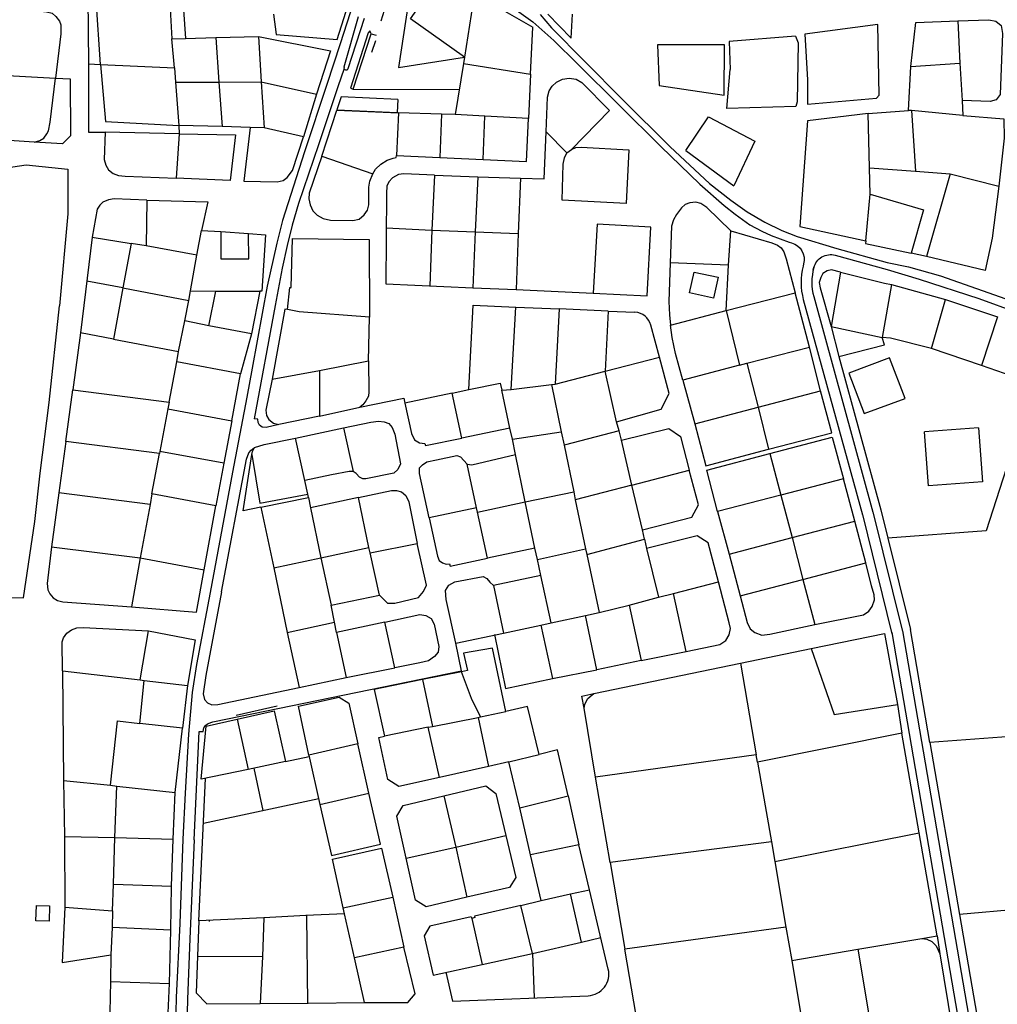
# Model space of a CAD drawing. Header units: metres. Extents: x 19327 to 24000, y 12000 to 18751.
# Tile 29 of 41: x 22100 to 22551, y 16534 to 16988. Entities that reach past the tile are written whole.
import ezdxf

# ---------------------------------------------------------------- set-up
doc = ezdxf.new("R2010")
doc.units = ezdxf.units.M
for name, color, linetype in [('Keyplan-sh1$0$10-WEG', 254, 'CONTINUOUS'), ('Keyplan-sh1$0$2', 254, 'CONTINUOUS'), ('Keyplan-sh1$0$20-KAVEL', 254, 'CONTINUOUS')]:
    doc.layers.add(name, color=color, linetype=linetype)

msp = doc.modelspace()

# ---------------------------------------------------------------- linework, layer by layer
at = {"layer": 'Keyplan-sh1$0$10-WEG'}
for p, q in [((22340.14, 16990.68), (22345.41, 16984.61)), ((22303.82, 16687.81), (22301.16, 16700.54)), ((22180.38, 16609.73), (22182.77, 16659.86)), ((22182.57, 16572.34), (22185.71, 16638.15)), ((22187.56, 16572.1), (22187.59, 16572.6)), ((22172.21, 16537.09), (22170.94, 16497.38)), ((22177.42, 16536.22), (22176.08, 16496.63))]:
    msp.add_line(p, q, dxfattribs=at)
for points in [[(22267, 17020.29), (22268.83, 17023.91), (22271.01, 17026.19), (22273.07, 17027.5), (22276.22, 17028.58), (22279.27, 17028.91), (22301.54, 17013.25), (22309.37, 17007.7), (22319.47, 16999.76), (22336.7, 16987.27)], [(22261.46, 17020.62), (22255.48, 17001.15), (22247.88, 16977.12), (22241.68, 16958.31)], [(22336.7, 16987.27), (22346.5, 16978.73), (22357.37, 16967.86), (22395.83, 16929.8)], [(22345.41, 16984.61), (22360.52, 16969.16), (22378.34, 16951.33), (22400.18, 16929.58)], [(22249.62, 16965.81), (22246.68, 16957.33)], [(22241.68, 16958.31), (22231.37, 16927.31), (22221.27, 16895.67), (22218.55, 16885.23)], [(22246.68, 16957.33), (22237.78, 16930.47), (22228.55, 16903.39), (22225.61, 16893.49), (22223.33, 16884.14)], [(22400.18, 16929.58), (22418.35, 16912.7), (22428.13, 16904.98), (22435.74, 16899.65), (22443.78, 16894.86), (22451.61, 16891.06), (22458.67, 16888.23), (22477.03, 16882.68), (22500.25, 16876.28)], [(22218.55, 16885.23), (22214.19, 16865.24), (22207.23, 16827.51), (22204.74, 16814.02)], [(22223.33, 16884.14), (22221.04, 16873.62), (22217.78, 16856.44), (22208.09, 16804.13)], [(22500.21, 16872.96), (22515.06, 16868.55), (22542.59, 16859.59), (22577.91, 16846.64), (22597.64, 16839.17), (22611.9, 16832.87), (22627.65, 16824.9)], [(22500.25, 16876.28), (22510.08, 16874.19), (22524.84, 16870.04), (22549.88, 16861.25), (22582.22, 16849.8), (22598.8, 16843.49), (22612.56, 16837.51), (22621.68, 16833.03), (22644.4, 16820.42)], [(22204.74, 16814.02), (22198.2, 16779.55), (22187.82, 16723.87)], [(22256.93, 16809.5), (22277.17, 16813.67), (22277.63, 16811.3)], [(22219.55, 16801.45), (22213.73, 16800.15), (22211.78, 16800.26), (22210.58, 16801.24), (22209.93, 16802.43), (22209.82, 16803.95), (22208.09, 16804.13)], [(22193.14, 16724.2), (22204.55, 16785.42), (22205.75, 16788.47), (22206.73, 16789.67), (22208.36, 16790.86)], [(22187.82, 16723.87), (22181.6, 16690.68), (22179.54, 16677.74), (22177.8, 16658.49)], [(22193.14, 16724.2), (22185.84, 16685.68), (22184.64, 16677.2), (22185.19, 16674.59), (22186.6, 16673.06), (22188.66, 16672.09), (22191.38, 16672.3), (22228.98, 16680.13)], [(22182.77, 16659.86), (22184.56, 16659.86), (22184.89, 16661.49), (22185.54, 16662.58), (22186.84, 16663.56), (22189.01, 16664.32), (22303.82, 16687.81)], [(22177.8, 16658.49), (22176.25, 16631.37), (22175.27, 16610.16)], [(22175.27, 16610.16), (22173.84, 16571.24), (22172.21, 16537.09)], [(22180.38, 16609.73), (22178.51, 16564.06), (22177.42, 16536.22)]]:
    msp.add_lwpolyline(points, dxfattribs=at)
for points in [[(22395.83, 16929.8), (22413.79, 16912.37), (22425.09, 16902.47), (22430.09, 16898.56), (22436.94, 16893.67), (22442.48, 16890.62), (22446.72, 16888.77), (22455.08, 16885.62), (22456.19, 16885.3, -0.405637), (22461.73, 16875.63), (22461.45, 16874.56, 0.130395), (22461.59, 16859.17), (22488.92, 16759.74)], [(22466.17, 16872.81), (22466.44, 16873.88, -0.420371), (22476.34, 16879.6), (22500.21, 16872.96)]]:
    msp.add_lwpolyline(points, format="xyb", dxfattribs=at)
msp.add_arc((22490.57, 16867.13), 25.06, 164.384, 195.3615, dxfattribs=at)
at = {"layer": 'Keyplan-sh1$0$2', "invisible_edges": 9}
for points in [[(24000.14, 11999.56), (20560.43, 16943.69), (20559.22, 16937.75), (20558.71, 16934.01)], [(24000.14, 11999.56), (20558.71, 16934.01), (20558.41, 16929.86), (20558.51, 16926.41)], [(24000.14, 11999.56), (20558.51, 16926.41), (20558.51, 16921.76), (20557.8, 16917.5)], [(24000.14, 11999.56), (20557.8, 16917.5), (20556.79, 16915.38), (20555.48, 16912.34)], [(24000.14, 11999.56), (20555.48, 16912.34), (20554.77, 16908.9), (20553.96, 16900.39)], [(24000.14, 11999.56), (20553.96, 16900.39), (20553.45, 16896.04), (20552.64, 16892.09)], [(24000.14, 11999.56), (20552.64, 16892.09), (20552.34, 16890.27), (20552.44, 16888.35)], [(24000.14, 11999.56), (20552.44, 16888.35), (20551.94, 16886.42), (20551.13, 16885.01)], [(24000.14, 11999.56), (20550.83, 16882.31), (20550.42, 16880.39), (20549.71, 16877.75)], [(24000.14, 11999.56), (20551.13, 16885.01), (20550.63, 16884.03), (20550.83, 16882.31)], [(24000.14, 11999.56), (20549.71, 16877.75), (20548.1, 16869.05), (20546.07, 16858.01)], [(24000.14, 11999.56), (20546.07, 16858.01), (20544.91, 16846.27), (20543.19, 16830.68)], [(24000.14, 11999.56), (20543.19, 16830.68), (20541.67, 16816.7), (20540.86, 16807.61)]]:
    msp.add_3dface(points, dxfattribs=at)
at = {"layer": 'Keyplan-sh1$0$20-KAVEL'}
for p, q in [((22131.37, 17001.41), (22131.75, 16967.88)), ((22246.4, 16979.13), (22253.47, 17001.31)), ((22309.06, 16995.63), (22305.15, 16970.95)), ((22217.06, 16990.82), (22218.26, 16981.52)), ((22268.13, 16992.51), (22266.58, 16987.68)), ((22256.09, 16989.6), (22249.6, 16966.36)), ((22251.53, 16965.7), (22259.01, 16988.96)), ((22496.01, 16986.14), (22462.22, 16981.57)), ((22532.92, 16987.82), (22533.75, 16968.24)), ((22218.26, 16981.52), (22246.4, 16979.13)), ((22260.82, 16982.23), (22252.6, 16956.73)), ((22253.8, 16956.23), (22262.15, 16981.84)), ((22261.54, 16983.17), (22260.82, 16982.23)), ((22262.15, 16981.84), (22261.54, 16983.17)), ((22262.15, 16981.84), (22264.46, 16981.1)), ((22335.68, 16963.12), (22336.71, 16984.88)), ((22170.21, 16979.51), (22176.41, 16979.62)), ((22171.3, 16966.03), (22170.21, 16979.51)), ((22176.41, 16979.62), (22190.43, 16980.06)), ((22190.43, 16980.06), (22210.09, 16980.6)), ((22190.43, 16980.06), (22191.89, 16959.5)), ((22210.09, 16980.6), (22211.34, 16959.61)), ((22264.07, 16978.57), (22262.27, 16973.13)), ((22425.22, 16976.74), (22394.23, 16976.71)), ((22394.23, 16976.71), (22395.11, 16957.97)), ((22425.11, 16953.53), (22425.22, 16976.74)), ((22457.98, 16980.7), (22427.31, 16978.26)), ((22427.31, 16978.26), (22427.77, 16965.26)), ((22131.75, 16967.88), (22137.29, 16967.55)), ((22137.29, 16967.55), (22171.3, 16966.03)), ((22304.82, 16968.01), (22300.97, 16944.48)), ((22305.15, 16970.95), (22304.82, 16968.01)), ((22304.82, 16968.01), (22335.68, 16963.12)), ((22511.19, 16966.74), (22533.75, 16968.24)), ((22533.75, 16968.24), (22534.91, 16950.98)), ((22171.3, 16966.03), (22171.89, 16959.39)), ((22335.68, 16963.12), (22334.76, 16942.74)), ((22510.2, 16946.33), (22511.19, 16966.74)), ((22094.32, 16962.49), (22116.38, 16961.3)), ((22171.89, 16959.39), (22191.89, 16959.5)), ((22171.89, 16959.39), (22173.41, 16939.49)), ((22191.89, 16959.5), (22211.34, 16959.61)), ((22191.89, 16959.5), (22193.3, 16938.95)), ((22211.34, 16959.61), (22236.93, 16953.95)), ((22211.34, 16959.61), (22212.75, 16938.4)), ((22345.66, 16957.68), (22347.72, 16959.53)), ((22347.72, 16959.53), (22350.44, 16960.83)), ((22350.44, 16960.83), (22353.48, 16961.38)), ((22353.48, 16961.38), (22356.74, 16960.83)), ((22356.74, 16960.83), (22359.35, 16959.31)), ((22359.35, 16959.31), (22372.17, 16946.37)), ((22236.93, 16953.95), (22230.84, 16934.16)), ((22252.6, 16956.73), (22253.8, 16956.23)), ((22253.8, 16956.23), (22302.87, 16956.08)), ((22343.48, 16952.57), (22344.24, 16955.39)), ((22344.24, 16955.39), (22345.66, 16957.68)), ((22395.11, 16957.97), (22425.11, 16953.53)), ((22248.33, 16952.62), (22246.33, 16946.71)), ((22274.41, 16951.47), (22248.33, 16952.62)), ((22274.41, 16951.47), (22274.17, 16945.47)), ((22342.83, 16936.47), (22343.48, 16952.57)), ((22534.91, 16950.98), (22535.24, 16944.01)), ((22246.33, 16946.71), (22274.17, 16945.47)), ((22274.72, 16945.36), (22273.85, 16925.67)), ((22294.66, 16944.7), (22274.72, 16945.36)), ((22294.66, 16944.7), (22293.9, 16924.69)), ((22300.97, 16944.48), (22294.66, 16944.7)), ((22372.17, 16946.37), (22354.57, 16928.32)), ((22491.51, 16944.95), (22510.2, 16946.33)), ((22492.12, 16919.94), (22491.51, 16944.95)), ((22511.53, 16946.33), (22510.2, 16946.33)), ((22535.24, 16944.01), (22511.53, 16946.33)), ((22511.53, 16946.33), (22513.35, 16918.45)), ((22314.55, 16943.72), (22300.97, 16944.48)), ((22313.79, 16923.82), (22314.55, 16943.72)), ((22334.76, 16942.74), (22314.55, 16943.72)), ((22173.52, 16935.68), (22139.4, 16936.34)), ((22173.52, 16935.68), (22172.11, 16915.13)), ((22173.41, 16939.49), (22173.52, 16935.68)), ((22193.3, 16938.95), (22173.41, 16939.49)), ((22206.23, 16938.51), (22193.3, 16938.95)), ((22212.75, 16938.4), (22206.23, 16938.51)), ((22230.84, 16934.16), (22212.75, 16938.4)), ((22352.5, 16926.79), (22342.83, 16936.47)), ((22106.55, 16931.83), (22092.75, 16932.7)), ((22352.5, 16926.79), (22354.57, 16928.32)), ((22407.29, 16927.95), (22429.45, 16911.64)), ((22239.4, 16925.35), (22262.98, 16917.08)), ((22273.85, 16925.67), (22293.9, 16924.69)), ((22293.9, 16924.69), (22313.79, 16923.82)), ((22492.12, 16919.94), (22513.35, 16918.45)), ((22492.46, 16907.8), (22492.12, 16919.94)), ((22513.35, 16918.45), (22529.43, 16917.12)), ((22270.34, 16913.53), (22269.36, 16911.47)), ((22271.97, 16915.38), (22270.34, 16913.53)), ((22274.68, 16916.79), (22271.97, 16915.38)), ((22277.29, 16917.12), (22274.68, 16916.79)), ((22291.42, 16916.47), (22277.29, 16917.12)), ((22291.42, 16916.47), (22290.11, 16891.13)), ((22291.42, 16916.47), (22311.3, 16915.71)), ((22311.3, 16915.71), (22310.11, 16890.37)), ((22311.3, 16915.71), (22331.08, 16915.16)), ((22331.08, 16915.16), (22329.99, 16889.61)), ((22529.43, 16917.12), (22518.5, 16878.93)), ((22529.43, 16917.12), (22551.82, 16911.48)), ((22269.36, 16911.47), (22269.14, 16908.2)), ((22158.65, 16905.05), (22158.32, 16883.85)), ((22269.14, 16908.2), (22268.86, 16866.35)), ((22490.42, 16886.16), (22492.46, 16907.8)), ((22181.69, 16879.6), (22183.86, 16891.02)), ((22183.86, 16891.02), (22192.77, 16890.59)), ((22192.77, 16890.59), (22205.59, 16889.61)), ((22269.03, 16892.22), (22290.11, 16891.13)), ((22290.11, 16891.13), (22289.14, 16865.46)), ((22290.11, 16891.13), (22310.11, 16890.37)), ((22310.11, 16890.37), (22309.13, 16864.59)), ((22310.11, 16890.37), (22329.99, 16889.61)), ((22427.13, 16875), (22428.11, 16890.88)), ((22133.44, 16887.98), (22128.03, 16843.72)), ((22329.99, 16889.61), (22329.12, 16863.72)), ((22151.37, 16885.04), (22147.46, 16864.49)), ((22158.32, 16883.85), (22151.37, 16885.04)), ((22181.69, 16879.6), (22158.32, 16883.85)), ((22178.75, 16863.18), (22181.69, 16879.6)), ((22518.5, 16878.93), (22511.37, 16880.59)), ((22427.13, 16875), (22400.18, 16876.09)), ((22426.04, 16854.01), (22427.13, 16875)), ((22147.46, 16864.49), (22130.95, 16867.6)), ((22478.73, 16871.77), (22474.38, 16846.76)), ((22147.46, 16864.49), (22143.27, 16840.78)), ((22147.46, 16864.49), (22177.99, 16858.72)), ((22177.99, 16858.72), (22178.75, 16863.18)), ((22178.75, 16863.18), (22190.43, 16863.07)), ((22187.17, 16846.98), (22190.43, 16863.07)), ((22190.43, 16863.07), (22210.7, 16862.97)), ((22210.7, 16862.97), (22206.95, 16843.28)), ((22268.86, 16866.35), (22309.13, 16864.59)), ((22309.13, 16864.59), (22329.12, 16863.72)), ((22329.12, 16863.72), (22364.66, 16862.09)), ((22502.33, 16866.14), (22497.99, 16841.58)), ((22502.33, 16866.14), (22527.21, 16859.17)), ((22176.09, 16849.37), (22177.99, 16858.72)), ((22426.04, 16854.01), (22457.77, 16862.17)), ((22464.37, 16837.23), (22457.77, 16862.17)), ((22466.41, 16860.5), (22493.74, 16761.07)), ((22520.74, 16836.6), (22527.21, 16859.17)), ((22527.21, 16859.17), (22551.25, 16851.21)), ((22326.75, 16817.61), (22328.94, 16855.65)), ((22328.94, 16855.65), (22348.94, 16854.78)), ((22348.94, 16854.78), (22347.13, 16820.11)), ((22371.54, 16853.8), (22348.94, 16854.78)), ((22371.54, 16853.8), (22370.16, 16826.09)), ((22371.54, 16853.8), (22383.87, 16853.27)), ((22400.29, 16847.27), (22426.04, 16854.01)), ((22426.04, 16854.01), (22432.2, 16828.86)), ((22173.26, 16835.12), (22176.09, 16849.37)), ((22187.17, 16846.98), (22176.09, 16849.37)), ((22260.95, 16830.92), (22261.44, 16850.93)), ((22551.25, 16851.21), (22543.79, 16828.64)), ((22206.95, 16843.28), (22187.17, 16846.98)), ((22395.26, 16832.62), (22391.25, 16847.38)), ((22474.38, 16846.76), (22497.99, 16841.58)), ((22143.27, 16840.78), (22173.26, 16835.12)), ((22206.95, 16843.28), (22201.84, 16824.79)), ((22435.57, 16829.73), (22464.37, 16837.23)), ((22469.47, 16817), (22464.37, 16837.23)), ((22543.79, 16828.64), (22520.74, 16836.6)), ((22172.39, 16830.45), (22173.26, 16835.12)), ((22370.16, 16826.09), (22395.26, 16832.62)), ((22477.96, 16832.84), (22497.41, 16762.08)), ((22501.4, 16832.27), (22499.71, 16831.63)), ((22508.61, 16813.52), (22501.4, 16832.27)), ((22168.89, 16811.74), (22172.39, 16830.45)), ((22201.84, 16824.79), (22172.39, 16830.45)), ((22216.39, 16822.33), (22238.24, 16826.47)), ((22238.24, 16826.47), (22260.95, 16830.92)), ((22238.24, 16826.47), (22238.34, 16805.37)), ((22432.2, 16828.86), (22405.91, 16822)), ((22432.2, 16828.86), (22435.57, 16829.73)), ((22435.57, 16829.73), (22440.79, 16809.5)), ((22567.83, 16820.34), (22543.79, 16828.64)), ((22197.9, 16803.15), (22201.84, 16824.79)), ((22347.13, 16820.11), (22370.16, 16826.09)), ((22375.38, 16802.71), (22370.16, 16826.09)), ((22405.91, 16822), (22411.56, 16801.78)), ((22121.21, 16793.64), (22124.45, 16817.4)), ((22124.45, 16817.4), (22168.89, 16811.74)), ((22299.58, 16815.98), (22307.19, 16817.61)), ((22322.51, 16817.39), (22326.75, 16817.61)), ((22326.1, 16799.77), (22322.51, 16817.39)), ((22326.75, 16817.61), (22345.44, 16819.89)), ((22345.44, 16819.89), (22347.13, 16820.11)), ((22345.44, 16819.89), (22349.9, 16798.03)), ((22567.83, 16820.34), (22545.91, 16752.44)), ((22299.58, 16815.98), (22277.63, 16811.3)), ((22303.93, 16795.21), (22299.58, 16815.98)), ((22440.79, 16809.5), (22469.47, 16817)), ((22168.35, 16808.7), (22164.65, 16789.01)), ((22168.89, 16811.74), (22168.35, 16808.7)), ((22168.35, 16808.7), (22197.9, 16803.15)), ((22238.34, 16805.37), (22256.93, 16809.5)), ((22411.56, 16801.78), (22440.79, 16809.5)), ((22440.79, 16809.5), (22445.57, 16790.14)), ((22238.34, 16805.37), (22219.55, 16801.45)), ((22197.9, 16803.15), (22194.21, 16783.69)), ((22227.24, 16795.24), (22249.41, 16799.91)), ((22249.41, 16799.91), (22253.86, 16779.79)), ((22326.1, 16799.77), (22303.93, 16795.21)), ((22327.29, 16794.77), (22326.1, 16799.77)), ((22376.52, 16798.53), (22375.38, 16802.71)), ((22542.46, 16799.9), (22517.53, 16798.04)), ((22542.46, 16799.9), (22544.32, 16774.97)), ((22231.48, 16775.66), (22227.24, 16795.24)), ((22327.29, 16794.77), (22349.9, 16798.03)), ((22328.82, 16787.59), (22327.29, 16794.77)), ((22349.9, 16798.03), (22351.2, 16792)), ((22376.52, 16798.53), (22351.2, 16792)), ((22377.61, 16794.18), (22376.52, 16798.53)), ((22519.39, 16773.11), (22517.53, 16798.04)), ((22121.21, 16793.64), (22118.04, 16769.98)), ((22164.43, 16788.14), (22121.21, 16793.64)), ((22351.2, 16792), (22355.6, 16770.36)), ((22382.44, 16773.41), (22377.61, 16794.18)), ((22160.85, 16769.44), (22164.43, 16788.14)), ((22164.65, 16789.01), (22164.43, 16788.14)), ((22194.21, 16783.69), (22164.65, 16789.01)), ((22333.22, 16765.8), (22328.82, 16787.59)), ((22446.17, 16788.07), (22451.22, 16768.83)), ((22194.21, 16783.69), (22190.41, 16764)), ((22310.72, 16763.02), (22306.43, 16783.14)), ((22382.44, 16773.41), (22408.9, 16780.37)), ((22232.89, 16769.35), (22231.48, 16775.66)), ((22382.44, 16773.41), (22356.36, 16766.77)), ((22387.33, 16752.85), (22382.44, 16773.41)), ((22480.07, 16776.44), (22451.22, 16768.83)), ((22485.34, 16756.86), (22480.07, 16776.44)), ((22544.32, 16774.97), (22519.39, 16773.11)), ((22118.04, 16769.98), (22114.67, 16745.08)), ((22160.09, 16764.55), (22118.04, 16769.98)), ((22160.85, 16769.44), (22160.09, 16764.55)), ((22190.41, 16764), (22160.85, 16769.44)), ((22211.21, 16763.37), (22233.16, 16767.72)), ((22233.16, 16767.72), (22232.89, 16769.35)), ((22233.16, 16767.72), (22234.14, 16763.05)), ((22256.31, 16767.83), (22234.14, 16763.05)), ((22261.09, 16744.67), (22256.31, 16767.83)), ((22333.22, 16765.8), (22355.6, 16770.36)), ((22355.6, 16770.36), (22356.36, 16766.77)), ((22451.22, 16768.83), (22422.04, 16761.32)), ((22451.22, 16768.83), (22456.44, 16749.25)), ((22160.09, 16764.55), (22155.52, 16739.97)), ((22185.08, 16734.42), (22190.41, 16764)), ((22211.21, 16763.37), (22217.19, 16735.31)), ((22234.14, 16763.05), (22238.92, 16739.99)), ((22310.72, 16763.02), (22288.88, 16758.45)), ((22311.16, 16761.06), (22310.72, 16763.02)), ((22311.16, 16761.06), (22333.22, 16765.8)), ((22337.67, 16744.37), (22333.22, 16765.8)), ((22356.36, 16766.77), (22361.04, 16744.05)), ((22315.83, 16739.85), (22311.16, 16761.06)), ((22422.04, 16761.32), (22427.31, 16741.64)), ((22488.86, 16759.97), (22502.47, 16704.81)), ((22493.71, 16761.17), (22507.33, 16706)), ((22497.41, 16762.08), (22500.62, 16749.06)), ((22456.44, 16749.25), (22485.34, 16756.86)), ((22490.45, 16737.61), (22485.34, 16756.86)), ((22388.31, 16748.61), (22387.33, 16752.85)), ((22427.31, 16741.64), (22456.44, 16749.25)), ((22456.44, 16749.25), (22461.33, 16730)), ((22545.91, 16752.44), (22500.62, 16749.06)), ((22114.67, 16745.08), (22155.52, 16739.97)), ((22238.92, 16739.99), (22261.09, 16744.67)), ((22261.66, 16742.27), (22261.09, 16744.67)), ((22261.66, 16742.27), (22283.37, 16746.62)), ((22361.69, 16741.44), (22388.31, 16748.61)), ((22388.31, 16748.61), (22389.27, 16744.27)), ((22500.62, 16749.06), (22511.03, 16706.92)), ((22265.93, 16722.7), (22261.66, 16742.27)), ((22337.67, 16744.37), (22315.83, 16739.85)), ((22338.87, 16739.15), (22337.67, 16744.37)), ((22338.87, 16739.15), (22361.04, 16744.05)), ((22361.04, 16744.05), (22361.69, 16741.44)), ((22361.69, 16741.44), (22367.42, 16714.69)), ((22389.27, 16744.27), (22394.7, 16721.76)), ((22427.31, 16741.64), (22432.42, 16722.39)), ((22155.52, 16739.97), (22151.59, 16717.29)), ((22155.52, 16739.97), (22185.08, 16734.42)), ((22217.19, 16735.31), (22238.92, 16739.99)), ((22238.92, 16739.99), (22243.65, 16718.13)), ((22340.49, 16731.86), (22338.87, 16739.15)), ((22461.33, 16730), (22490.45, 16737.61)), ((22217.19, 16735.31), (22223.44, 16705.52)), ((22340.49, 16731.86), (22318.54, 16727.18)), ((22345.26, 16709.9), (22340.49, 16731.86)), ((22318.54, 16727.18), (22323.22, 16705.21)), ((22401.65, 16723.5), (22422.41, 16728.93)), ((22432.42, 16722.39), (22461.33, 16730)), ((22461.33, 16730), (22466.87, 16709.13)), ((22243.65, 16718.13), (22265.93, 16722.7)), ((22394.7, 16721.76), (22401.65, 16723.5)), ((22407.52, 16696.74), (22401.65, 16723.5)), ((22245.28, 16710.19), (22243.65, 16718.13)), ((22367.42, 16714.69), (22381.23, 16718.17)), ((22381.23, 16718.17), (22394.7, 16721.76)), ((22381.23, 16718.17), (22386.77, 16692.5)), ((22345.26, 16709.9), (22361.01, 16713.27)), ((22361.01, 16713.27), (22367.42, 16714.69)), ((22366.23, 16688.26), (22361.01, 16713.27)), ((22223.44, 16705.52), (22245.28, 16710.19)), ((22246.18, 16705.46), (22245.28, 16710.19)), ((22268.45, 16710.25), (22246.18, 16705.46)), ((22273.02, 16689.15), (22268.45, 16710.25)), ((22323.22, 16705.21), (22340.48, 16708.92)), ((22340.48, 16708.92), (22345.26, 16709.9)), ((22155.58, 16683.61), (22159.38, 16706.23)), ((22223.44, 16705.52), (22228.98, 16680.13)), ((22246.18, 16705.46), (22250.63, 16684.69)), ((22301.16, 16700.54), (22323.22, 16705.21)), ((22318.99, 16704.49), (22324.13, 16679.59)), ((22465.13, 16698.13), (22499.03, 16705.09)), ((22499.03, 16705.09), (22505.01, 16672.19)), ((22538.02, 16499.02), (22502.52, 16705.45)), ((22541.57, 16507.88), (22507.45, 16706.3)), ((22519.99, 16654.76), (22511.03, 16706.92)), ((22386.77, 16692.5), (22407.52, 16696.74)), ((22432.54, 16691.27), (22465.13, 16698.13)), ((22364.95, 16677.35), (22432.54, 16691.27)), ((22386.77, 16692.5), (22366.23, 16688.26)), ((22432.54, 16691.27), (22439.82, 16649.07)), ((22119.61, 16687.74), (22120.16, 16637.17)), ((22119.61, 16687.74), (22155.58, 16683.61)), ((22250.63, 16684.69), (22273.02, 16689.15)), ((22303.81, 16687.28), (22285.88, 16683.8)), ((22155.3, 16663.48), (22157.32, 16683.39)), ((22155.58, 16683.61), (22157.32, 16683.39)), ((22157.32, 16683.39), (22177.31, 16681)), ((22228.98, 16680.13), (22250.63, 16684.69)), ((22285.88, 16683.8), (22263.6, 16679.23)), ((22285.88, 16683.8), (22290.39, 16662.16)), ((22324.13, 16679.59), (22345.8, 16684.24)), ((22177.31, 16681), (22175.03, 16661.31)), ((22263.6, 16679.23), (22268.22, 16657.7)), ((22505.01, 16672.19), (22507.07, 16659.09)), ((22199.82, 16667.4), (22218.83, 16671.64)), ((22312.61, 16666.51), (22324.29, 16669.01)), ((22365.6, 16638.74), (22360.39, 16670.61)), ((22175.03, 16661.31), (22155.3, 16663.48)), ((22200.26, 16665.45), (22205.36, 16642.29)), ((22290.39, 16662.16), (22311.47, 16666.18)), ((22311.47, 16666.18), (22312.61, 16666.51)), ((22311.47, 16666.18), (22316.36, 16643.67)), ((22652.72, 16664.41), (22519.99, 16654.76)), ((22171.66, 16631.62), (22175.03, 16661.31)), ((22288.43, 16661.73), (22268.22, 16657.7)), ((22288.43, 16661.73), (22290.39, 16662.16)), ((22293.65, 16638.56), (22288.43, 16661.73)), ((22507.07, 16659.09), (22440.46, 16645.71)), ((22514.98, 16613.1), (22507.07, 16659.09)), ((22255.91, 16654.13), (22233.41, 16648.8)), ((22261.12, 16631.4), (22255.91, 16654.13)), ((22519.99, 16654.76), (22533.66, 16575.28)), ((22222.53, 16645.98), (22233.52, 16648.29)), ((22233.41, 16648.8), (22238.52, 16626.07)), ((22325.71, 16645.85), (22316.36, 16643.67)), ((22325.71, 16645.85), (22339.72, 16649.22)), ((22330.75, 16624.49), (22325.71, 16645.85)), ((22439.82, 16649.07), (22365.6, 16638.74)), ((22440.46, 16645.71), (22439.82, 16649.07)), ((22440.46, 16645.71), (22446.85, 16608.86)), ((22212.29, 16623.36), (22208.09, 16642.87)), ((22316.36, 16643.67), (22293.65, 16638.56)), ((22120.16, 16637.17), (22120.59, 16611.39)), ((22120.16, 16637.17), (22141.78, 16634.99)), ((22372.5, 16599.36), (22365.6, 16638.74)), ((22141.78, 16634.99), (22144.82, 16634.56)), ((22143.85, 16610.85), (22144.82, 16634.56)), ((22144.82, 16634.56), (22171.66, 16631.62)), ((22170.79, 16610.09), (22171.66, 16631.62)), ((22238.52, 16626.07), (22261.12, 16631.4)), ((22184.72, 16617.5), (22237.91, 16628.8)), ((22295.71, 16630.04), (22301.25, 16606.44)), ((22330.75, 16624.49), (22353.03, 16630.04)), ((22353.03, 16630.04), (22358.03, 16607.42)), ((22335.64, 16602.85), (22330.75, 16624.49)), ((22448.48, 16599.83), (22514.98, 16613.1)), ((22523.39, 16565.52), (22514.98, 16613.1)), ((22120.59, 16611.39), (22120.81, 16578.66)), ((22120.59, 16611.39), (22143.85, 16610.85)), ((22143.19, 16589.32), (22143.85, 16610.85)), ((22143.85, 16610.85), (22170.79, 16610.09)), ((22170.03, 16588.45), (22170.79, 16610.09)), ((22301.25, 16606.44), (22324.29, 16611.77)), ((22446.85, 16608.86), (22372.5, 16599.36)), ((22446.85, 16608.86), (22448.48, 16599.83)), ((22278.32, 16601.33), (22301.25, 16606.44)), ((22301.25, 16606.44), (22306.36, 16583.38)), ((22358.03, 16607.42), (22335.64, 16602.85)), ((22362.92, 16586.75), (22358.03, 16607.42)), ((22340.59, 16581.75), (22335.64, 16602.85)), ((22372.5, 16599.36), (22379.23, 16559.41)), ((22448.48, 16599.83), (22453.52, 16569.54)), ((22142.76, 16577.03), (22143.19, 16589.32)), ((22143.19, 16589.32), (22170.03, 16588.45)), ((22169.68, 16568.14), (22170.03, 16588.45)), ((22354.17, 16584.8), (22362.92, 16586.75)), ((22371.58, 16550.16), (22362.92, 16586.75)), ((22249.15, 16578.38), (22272.18, 16583.38)), ((22272.18, 16583.38), (22277.29, 16560.33)), ((22331.24, 16579.47), (22340.59, 16581.75)), ((22340.59, 16581.75), (22354.17, 16584.8)), ((22636.11, 16584.5), (22533.66, 16575.28)), ((22120.81, 16578.66), (22142.76, 16577.03)), ((22142.76, 16577.03), (22142.63, 16569.33)), ((22249.83, 16575.6), (22249.15, 16578.38)), ((22336.57, 16557.39), (22331.24, 16579.47)), ((22212.67, 16573.86), (22212.02, 16555.92)), ((22232.01, 16574.84), (22212.67, 16573.86)), ((22249.83, 16575.6), (22232.01, 16574.84)), ((22232.25, 16574.78), (22232.76, 16534.38)), ((22254.5, 16555.38), (22249.83, 16575.6)), ((22308.31, 16574.25), (22289.19, 16569.9)), ((22308.31, 16574.25), (22308.56, 16573.48)), ((22308.56, 16573.48), (22313.42, 16552.28)), ((22533.66, 16575.28), (22545.36, 16507.24)), ((22142.63, 16569.33), (22141.97, 16556.72)), ((22169.68, 16568.14), (22142.63, 16569.33)), ((22169.14, 16543.56), (22169.68, 16568.14)), ((22289.19, 16569.9), (22286.58, 16565.44)), ((22453.52, 16569.54), (22379.23, 16559.41)), ((22453.52, 16569.54), (22456.23, 16554.1)), ((22286.58, 16565.44), (22290.71, 16547.39)), ((22359.28, 16562.61), (22368.13, 16564.71)), ((22486.77, 16559.32), (22516.21, 16564.32)), ((22516.21, 16564.32), (22523.39, 16565.52)), ((22523.39, 16565.52), (22524.64, 16557.26)), ((22277.29, 16560.33), (22254.5, 16555.38)), ((22456.23, 16554.1), (22486.77, 16559.32)), ((22486.77, 16559.32), (22493.34, 16520.39)), ((22141.97, 16556.72), (22141.86, 16544.43)), ((22182.02, 16556.14), (22212.02, 16555.92)), ((22212.02, 16555.92), (22210.93, 16534.28)), ((22259.07, 16534.71), (22254.5, 16555.38)), ((22313.42, 16552.28), (22336.57, 16557.39)), ((22336.57, 16557.39), (22337.39, 16536.87)), ((22456.23, 16554.1), (22462.05, 16519.95)), ((22290.71, 16547.39), (22313.42, 16552.28)), ((22296.56, 16548.72), (22299.62, 16535.35)), ((22141.86, 16544.43), (22169.14, 16543.56)), ((22299.62, 16535.35), (22362.25, 16537.86)), ((22210.93, 16534.28), (22233.1, 16534.39)), ((22233.1, 16534.39), (22259.07, 16534.71))]:
    msp.add_line(p, q, dxfattribs=at)
at = {"layer": 'Keyplan-sh1$0$20-KAVEL', "lineweight": -2}
for p, q in [((22341.95, 16914.86), (22342.83, 16936.47)), ((22331.08, 16915.16), (22341.95, 16914.86))]:
    msp.add_line(p, q, dxfattribs=at)
at = {"layer": 'Keyplan-sh1$0$20-KAVEL'}
for points in [[(22170.11, 17006.81), (22174.94, 17001.73), (22176.41, 16979.62)], [(22280.42, 17003.77), (22274.83, 16966.16), (22305.15, 16970.95)], [(22305.15, 16970.95), (22280.26, 16988.67), (22292.97, 17006.75)], [(22309.06, 16995.63), (22309.82, 17000.42), (22336.71, 16984.88)], [(22137.29, 16967.55), (22135.22, 16997.57), (22169.24, 16996.04), (22170.21, 16979.51)], [(22094.97, 16993.92), (22112.36, 16991.97), (22114.86, 16991.31), (22116.6, 16989.79), (22118.23, 16987.62), (22118.88, 16985.88), (22118.88, 16981.74), (22116.38, 16961.3)], [(22343.66, 16990.86), (22354.46, 16979.69), (22355.13, 16990.79)], [(22462.22, 16981.57), (22463.52, 16960.47), (22463.52, 16949.38), (22495.36, 16952.1), (22496.55, 16953.51), (22496.01, 16986.14)], [(22511.19, 16966.74), (22513.52, 16986.99), (22532.92, 16987.82)], [(22532.92, 16987.82), (22547.18, 16988.15), (22550.49, 16987.65), (22552.82, 16985.66), (22553.48, 16981.85), (22552.48, 16953.8), (22550.66, 16951.31), (22547.84, 16950.48), (22534.91, 16950.98)], [(22210.09, 16980.6), (22243.34, 16973.96), (22236.93, 16953.95)], [(22457.98, 16980.7), (22459.17, 16977.65), (22458.74, 16950.36), (22458.2, 16948.18), (22426.36, 16947.31), (22427.77, 16965.26)], [(22131.75, 16967.88), (22131.69, 16936.45), (22139.4, 16936.34)], [(22137.29, 16967.55), (22139.51, 16941.34), (22173.41, 16939.49)], [(22106.55, 16931.83), (22109.26, 16932.48), (22111, 16933.68), (22112.52, 16935.63), (22113.28, 16937.05), (22114.04, 16941.07), (22116.38, 16961.3)], [(22116.38, 16961.3), (22123.17, 16960.97), (22123.39, 16934.76), (22119.69, 16930.96), (22106.55, 16931.83)], [(22239.4, 16925.35), (22246.25, 16946.55), (22274.72, 16945.36)], [(22491.51, 16944.95), (22463.48, 16941.62), (22460, 16892.9), (22490.42, 16886.16)], [(22313.79, 16923.82), (22333.89, 16922.84), (22334.76, 16942.74)], [(22407.29, 16927.95), (22417.83, 16943.51), (22439.13, 16932.3), (22429.45, 16911.64)], [(22535.24, 16944.01), (22554.14, 16942.51), (22554.31, 16933.55), (22551.82, 16911.48)], [(22139.4, 16936.34), (22138.97, 16923.83), (22139.62, 16921.11), (22140.92, 16918.94), (22143.1, 16917.31), (22145.49, 16916.33), (22148.53, 16916.11), (22172.11, 16915.13)], [(22173.52, 16935.68), (22199.49, 16935.14), (22196.99, 16914.04), (22172.11, 16915.13)], [(22206.23, 16938.51), (22203.32, 16913.82), (22218.75, 16913.49), (22221.47, 16914.14), (22223.43, 16915.45), (22225.82, 16918.71), (22230.84, 16934.16)], [(22354.57, 16928.32), (22356.63, 16929.29), (22359.02, 16929.51), (22381.08, 16928.21), (22379.78, 16903.52), (22350.22, 16904.93)], [(22350.22, 16904.93), (22350.76, 16921.68), (22351.41, 16924.51), (22352.5, 16926.79)], [(22239.4, 16925.35), (22233.53, 16908.16), (22233.42, 16905.66), (22233.97, 16902.83), (22235.27, 16900.01), (22237.23, 16898.05), (22240.05, 16896.53), (22243.31, 16895.77), (22253.74, 16895.66), (22256.57, 16896.31), (22258.96, 16898.16), (22260.48, 16900.44), (22261.13, 16902.83), (22261.02, 16906.21), (22261.13, 16910.99), (22261.57, 16913.71), (22262.98, 16917.08)], [(22262.98, 16917.08), (22264.18, 16919.36), (22266.57, 16921.54), (22269.5, 16923.39), (22272.22, 16924.37), (22273.74, 16924.69), (22273.85, 16925.67)], [(22049.48, 16918.67), (22058.43, 16918.75), (22083.21, 16918.42), (22102.88, 16921.25), (22122.11, 16919.29), (22122.11, 16898.74), (22118.32, 16856.26)], [(22551.82, 16911.48), (22548.68, 16887.39), (22545.53, 16872.62), (22518.5, 16878.93)], [(22158.65, 16905.05), (22143.54, 16905.6), (22140.94, 16905.16), (22138.33, 16904.07), (22136.92, 16902.66), (22135.61, 16900.92), (22133.44, 16887.98), (22151.37, 16885.04)], [(22158.65, 16905.05), (22186.79, 16904.29), (22183.86, 16891.02)], [(22428.11, 16890.88), (22417.03, 16901.65), (22414.31, 16903.5), (22412.03, 16904.04), (22409.2, 16903.82), (22407.03, 16902.95), (22405.4, 16901.54), (22403.01, 16898.38), (22401.6, 16895.88), (22400.73, 16893.06), (22400.18, 16876.09)], [(22492.46, 16907.8), (22517, 16900.5), (22511.37, 16880.59)], [(22192.77, 16890.59), (22192.77, 16877.97), (22205.7, 16877.86), (22205.59, 16889.61)], [(22391.17, 16892.54), (22366.4, 16893.96), (22364.66, 16862.09)], [(22364.66, 16862.09), (22389.54, 16860.79), (22391.17, 16892.54)], [(22428.11, 16890.88), (22447.02, 16885.33), (22449.62, 16884.25), (22451.36, 16883.05), (22452.56, 16881.2), (22453.65, 16877.94), (22457.77, 16862.17)], [(22205.59, 16889.61), (22213.31, 16888.96), (22211.7, 16862.97), (22210.7, 16862.97)], [(22223.51, 16854.52), (22224.6, 16864.75), (22225.25, 16864.64), (22225.9, 16887.37), (22261.22, 16886.82), (22261.44, 16850.93)], [(22490.42, 16886.16), (22490.32, 16885.07), (22511.37, 16880.59)], [(22400.18, 16876.09), (22399.53, 16858.25), (22399.75, 16852.16), (22400.29, 16847.27)], [(22478.73, 16871.77), (22474.6, 16872.86), (22472.64, 16872.42), (22470.58, 16871.12), (22469.6, 16869.38), (22468.95, 16866.99), (22469.38, 16864.59), (22474.38, 16846.76)], [(22478.73, 16871.77), (22499.06, 16866.65), (22502.33, 16866.14)], [(22109.37, 16778.95), (22113.54, 16811.56), (22118.32, 16856.26)], [(22223.51, 16854.52), (22222.37, 16854.74), (22216.39, 16822.33)], [(22261.44, 16850.93), (22228.84, 16853.44), (22223.51, 16854.52)], [(22307.19, 16817.61), (22309.17, 16856.52), (22328.94, 16855.65)], [(22405.91, 16822), (22402.54, 16834.18), (22401.12, 16841.58), (22400.29, 16847.27)], [(22474.38, 16846.76), (22477.96, 16832.84), (22499.05, 16838.17), (22497.99, 16841.58)], [(22143.27, 16840.78), (22128.03, 16843.72), (22124.45, 16817.4)], [(22520.74, 16836.6), (22501.88, 16841.37), (22497.99, 16841.58)], [(22375.38, 16802.71), (22396.02, 16808.48), (22399.72, 16815.76), (22395.26, 16832.62)], [(22501.4, 16832.27), (22482.64, 16825.12), (22489.59, 16806.52), (22508.61, 16813.52)], [(22260.95, 16830.92), (22261.06, 16816.57), (22260.84, 16814.5), (22259.64, 16812.33), (22258.34, 16810.59), (22256.93, 16809.5)], [(22216.39, 16822.33), (22213.46, 16808.09), (22213.79, 16805.59), (22214.98, 16803.74), (22217.05, 16802.11), (22219.55, 16801.45)], [(22307.19, 16817.61), (22321.75, 16820.55), (22322.51, 16817.39)], [(22445.57, 16790.14), (22474.75, 16797.64), (22469.47, 16817)], [(22277.63, 16811.3), (22280.79, 16797.27), (22282.2, 16794.45), (22284.37, 16793.03), (22286.87, 16792.71), (22287.2, 16791.73), (22303.93, 16795.21)], [(22249.41, 16799.91), (22261.91, 16802.52), (22265.49, 16802.96), (22268.1, 16802.74), (22270.27, 16801.87), (22271.79, 16800.13), (22272.99, 16797.08), (22275.6, 16783.38), (22274.51, 16780.66), (22272.66, 16779.03), (22259.73, 16776.42)], [(22377.61, 16794.18), (22399.56, 16799.62), (22404.88, 16795.92), (22408.9, 16780.37)], [(22411.56, 16801.78), (22416.61, 16782.42), (22445.57, 16790.14)], [(22208.36, 16790.86), (22212.68, 16792.19), (22227.24, 16795.24)], [(22446.17, 16788.07), (22474.96, 16795.69), (22480.07, 16776.44)], [(22207.03, 16787.62), (22207.36, 16789.04), (22208.36, 16790.86)], [(22211.21, 16763.37), (22203.12, 16761.63), (22207.03, 16787.62)], [(22207.03, 16787.62), (22210.72, 16765.11), (22232.89, 16769.35)], [(22288.88, 16758.45), (22284.48, 16778.79), (22284.48, 16781.4), (22285.78, 16782.92), (22287.85, 16784.22), (22292.3, 16785.09), (22301.65, 16787.16), (22303.39, 16786.51), (22306.43, 16783.14)], [(22306.43, 16783.14), (22308.6, 16782.92), (22328.82, 16787.59)], [(22422.04, 16761.32), (22417.04, 16780.35), (22446.17, 16788.07)], [(22052.42, 16722.83), (22101.66, 16721.43), (22106.87, 16756.77), (22109.37, 16778.95)], [(22253.86, 16779.79), (22252.02, 16779.79), (22243.76, 16778.27), (22231.48, 16775.66)], [(22259.73, 16776.42), (22258.32, 16776.42), (22256.69, 16777.18), (22255.17, 16778.81), (22253.86, 16779.79)], [(22387.33, 16752.85), (22410.1, 16758.73), (22413.14, 16764.38), (22408.9, 16780.37)], [(22256.31, 16767.83), (22271.52, 16770.98), (22273.8, 16771.09), (22276.09, 16770.44), (22278.15, 16768.7), (22279.56, 16765.76), (22283.37, 16746.62)], [(22288.88, 16758.45), (22292.68, 16740.72), (22293.55, 16738.77), (22295.08, 16737.57), (22296.81, 16737.03), (22298.23, 16737.13), (22298.55, 16736.05), (22315.83, 16739.85)], [(22422.41, 16728.93), (22417.74, 16746.88), (22412.63, 16750.14), (22389.27, 16744.27)], [(22114.67, 16745.08), (22112.57, 16728.17), (22112.9, 16725.23), (22113.88, 16723.38), (22115.4, 16721.43), (22117.36, 16720.23), (22119.86, 16719.69), (22151.59, 16717.29)], [(22265.93, 16722.7), (22269.62, 16719), (22273.1, 16719), (22283.96, 16721.61), (22286.36, 16724.33), (22287.66, 16727.27), (22283.37, 16746.62)], [(22466.87, 16709.13), (22489.36, 16713.7), (22491.75, 16715.33), (22493.38, 16717.5), (22494.36, 16720.55), (22494.25, 16722.94), (22493.06, 16727.07), (22490.45, 16737.61)], [(22151.59, 16717.29), (22181.47, 16714.9), (22185.08, 16734.42)], [(22301.16, 16700.54), (22296.81, 16720.76), (22296.48, 16724.9), (22298.01, 16727.29), (22300.72, 16728.81), (22313.87, 16731.31), (22315.5, 16730.44), (22316.91, 16728.7), (22318.54, 16727.18)], [(22407.52, 16696.74), (22423.06, 16700.01), (22425.78, 16701.86), (22427.41, 16704.47), (22427.95, 16707.29), (22427.3, 16710.01), (22422.41, 16728.93)], [(22432.42, 16722.39), (22435.68, 16710.11), (22437.09, 16707.17), (22439.16, 16705.43), (22442.42, 16704.24), (22446.11, 16704.78), (22466.87, 16709.13)], [(22268.45, 16710.25), (22284.54, 16713.73), (22287.36, 16713.4), (22289.86, 16711.88), (22291.27, 16709.27), (22293.34, 16699.05), (22293.01, 16696.33), (22291.38, 16694.37), (22288.56, 16692.41), (22284.64, 16691.54), (22273.02, 16689.15)], [(22340.48, 16708.92), (22345.8, 16684.24), (22366.23, 16688.26)], [(22119.61, 16687.74), (22119.5, 16701.11), (22120.16, 16703.07), (22121.68, 16705.14), (22123.85, 16706.66), (22126.24, 16707.64), (22129.28, 16707.75), (22159.38, 16706.23)], [(22159.38, 16706.23), (22180.9, 16702.09), (22177.31, 16681)], [(22324.29, 16669.01), (22318.15, 16698.27), (22304.68, 16695.98), (22306.64, 16687.93), (22303.81, 16687.28)], [(22465.13, 16698.13), (22475.89, 16667.57), (22505.01, 16672.19)], [(22312.61, 16666.51), (22308.48, 16674.99), (22303.81, 16687.28)], [(22360.39, 16670.61), (22359.41, 16676.04), (22364.95, 16677.35)], [(22360.39, 16670.61), (22360.71, 16672.24), (22361.91, 16674.85), (22363.21, 16675.94), (22364.95, 16677.35)], [(22233.41, 16648.8), (22228.63, 16671.53), (22247.32, 16675.66), (22251.78, 16672.83), (22255.91, 16654.13)], [(22200.26, 16665.45), (22217.32, 16669.26), (22222.53, 16645.98), (22205.36, 16642.29)], [(22339.72, 16649.22), (22334.29, 16671.3), (22324.29, 16669.01)], [(22141.78, 16634.99), (22145.04, 16664.68), (22155.3, 16663.48)], [(22205.36, 16642.29), (22183.63, 16637.72), (22186.02, 16662.19), (22200.26, 16665.45)], [(22293.65, 16638.56), (22274.85, 16634.43), (22269.85, 16637.69), (22265.62, 16657.05), (22268.22, 16657.7)], [(22353.03, 16630.04), (22348.09, 16651.39), (22339.72, 16649.22)], [(22238.52, 16626.07), (22243.79, 16602.58), (22266.5, 16607.8), (22261.12, 16631.4)], [(22295.71, 16630.04), (22315.05, 16634.71), (22319.72, 16631.23), (22324.29, 16611.77)], [(22278.32, 16601.33), (22273.98, 16620.68), (22276.91, 16625.58), (22295.71, 16630.04)], [(22324.29, 16611.77), (22328.85, 16592.41), (22325.92, 16587.84), (22306.36, 16583.38)], [(22249.15, 16578.38), (22244.26, 16600.89), (22266.97, 16605.89), (22272.18, 16583.38)], [(22306.36, 16583.38), (22287.56, 16578.92), (22282.67, 16581.97), (22278.32, 16601.33)], [(22336.57, 16557.39), (22359.28, 16562.61), (22354.17, 16584.8)], [(22120.81, 16578.66), (22119.48, 16553.24), (22141.97, 16556.72)], [(22331.24, 16579.47), (22309.86, 16574.56), (22310.03, 16573.88), (22308.56, 16573.48)], [(22212.67, 16573.86), (22182.57, 16572.34), (22182.02, 16556.14)], [(22516.21, 16564.32), (22518.66, 16563.89), (22520.94, 16562.8), (22522.9, 16560.84), (22524.64, 16557.26)], [(22259.07, 16534.71), (22279.03, 16534.77), (22282.4, 16538.79), (22277.29, 16560.33)], [(22413.46, 16525.37), (22384.45, 16528.75), (22379.23, 16559.41)], [(22182.02, 16556.14), (22181.37, 16539.17), (22186.37, 16534.17), (22210.93, 16534.28)], [(22524.64, 16557.26), (22530.26, 16522.62), (22493.34, 16520.39)], [(22141.86, 16544.43), (22141.16, 16516.04), (22159.31, 16512.78), (22161.8, 16512.78), (22164.52, 16513.87), (22166.26, 16515.61), (22167.46, 16517.35), (22168, 16519.74), (22169.14, 16543.56)]]:
    msp.add_lwpolyline(points, dxfattribs=at)
for points in [[(22411.16, 16871.85), (22422.28, 16869.42), (22420.18, 16859.78), (22409.05, 16862.2)], [(22107.64, 16579.56), (22113.75, 16579.34), (22113.5, 16572.27), (22107.39, 16572.48)]]:
    msp.add_lwpolyline(points, close=True, dxfattribs=at)
for centre, radius, start, end in [((22250.6, 16966.12), 1.02, 166.6102, 335.6316), ((22383.53, 16845.28), 8, 15.2278, 87.5203), ((22361.85, 16547.86), 10, 272.2961, 13.3142)]:
    msp.add_arc(centre, radius, start, end, dxfattribs=at)

doc.saveas('drawing.dxf')
